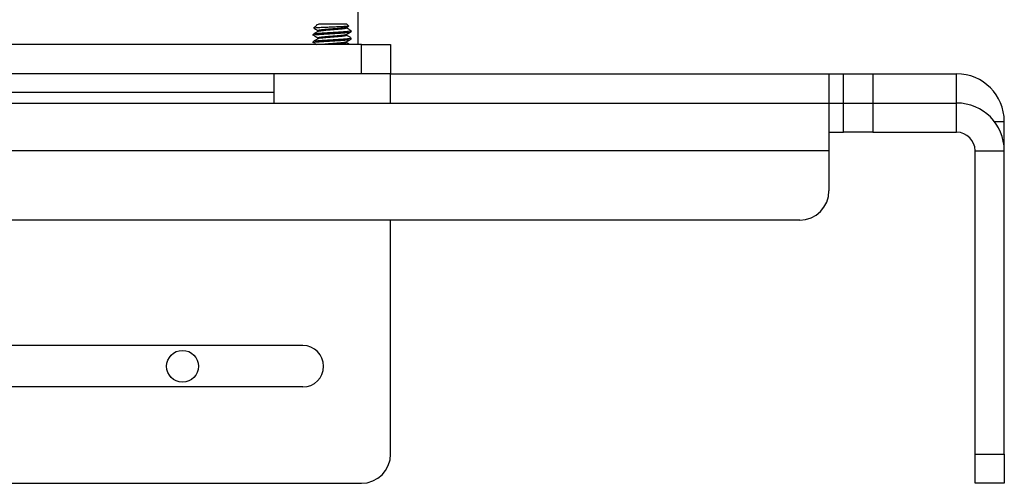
# Model space of a CAD drawing. Header units: inches. Extents: x 0.3 to 33.8, y 0.2 to 21.7.
# Tile 29 of 192: x 13 to 13.4, y 6.1 to 6.3. Entities that reach past the tile are written whole.
import ezdxf

# ---------------------------------------------------------------- set-up
doc = ezdxf.new("R2010")
doc.units = ezdxf.units.IN
doc.header["$MEASUREMENT"] = 0

msp = doc.modelspace()

# ---------------------------------------------------------------- linework, layer by layer
at = {"color": 7, "linetype": 'Continuous', "lineweight": 25}
for p, q in [((13.12406, 6.54542), (13.12406, 6.29542)), ((13.10644, 6.30375), (13.10503, 6.30234)), ((13.10537, 6.30223), (13.10557, 6.30221)), ((13.1193, 6.30412), (13.10716, 6.30412)), ((13.11916, 6.30275), (13.12006, 6.30328)), ((13.12005, 6.30337), (13.1193, 6.30412)), ((13.12126, 6.30087), (13.12126, 6.30126)), ((13.10486, 6.2997), (13.10486, 6.29931)), ((13.10486, 6.29657), (13.10486, 6.29618)), ((13.12126, 6.29775), (13.12126, 6.29814)), ((13.12556, 6.29542), (12.22556, 6.29542)), ((13.10549, 6.29598), (13.10641, 6.29542)), ((13.12556, 6.28292), (13.12556, 6.29542)), ((13.12556, 6.29542), (13.13806, 6.29542)), ((13.13806, 6.29542), (13.13806, 6.28292)), ((13.12556, 6.28292), (12.22556, 6.28292)), ((13.08806, 6.28292), (13.08806, 6.27042)), ((13.13806, 6.28292), (13.12556, 6.28292)), ((13.13806, 6.27042), (13.13806, 6.28292)), ((13.13806, 6.28292), (13.32556, 6.28292)), ((13.32556, 6.28292), (13.32556, 6.27042)), ((13.32556, 6.28292), (13.33181, 6.28292)), ((13.33181, 6.27042), (13.33181, 6.28292)), ((13.33181, 6.28292), (13.34431, 6.28292)), ((13.34431, 6.28292), (13.34431, 6.27042)), ((13.34431, 6.28292), (13.38018, 6.28292)), ((13.38018, 6.27042), (13.38018, 6.28292)), ((12.85056, 6.27504), (13.08806, 6.27504)), ((12.50056, 6.27042), (13.32556, 6.27042)), ((13.32556, 6.27042), (13.32556, 6.25004)), ((13.32556, 6.27042), (13.33181, 6.27042)), ((13.33181, 6.25792), (13.33181, 6.27042)), ((13.33181, 6.27042), (13.34431, 6.27042)), ((13.34431, 6.27042), (13.34431, 6.25792)), ((13.34431, 6.27042), (13.38018, 6.27042)), ((13.38018, 6.25792), (13.38018, 6.27042)), ((13.39627, 6.26254), (13.40056, 6.26254)), ((13.40056, 6.25004), (13.40056, 6.26254)), ((13.32556, 6.25792), (13.33181, 6.25792)), ((13.34431, 6.25792), (13.33181, 6.25792)), ((13.34431, 6.25792), (13.38018, 6.25792)), ((13.32556, 6.25004), (12.50056, 6.25004)), ((13.32556, 6.25004), (13.32556, 6.23292)), ((13.38806, 6.25004), (13.40056, 6.25004)), ((13.38806, 6.12042), (13.38806, 6.25004)), ((13.40056, 6.12042), (13.40056, 6.25004)), ((13.31306, 6.22042), (12.51306, 6.22042)), ((13.13806, 6.12042), (13.13806, 6.22042)), ((13.10056, 6.16677), (12.81559, 6.16677)), ((13.10056, 6.14907), (12.81559, 6.14907)), ((13.38806, 6.12042), (13.40056, 6.12042)), ((13.38806, 6.10792), (13.38806, 6.12042)), ((13.40056, 6.12042), (13.40056, 6.10792)), ((12.22556, 6.10792), (13.12556, 6.10792)), ((13.40056, 6.10792), (13.38806, 6.10792))]:
    msp.add_line(p, q, dxfattribs=at)
msp.add_circle((13.04906, 6.15792), 0.0068, dxfattribs=at)
for centre, radius, start, end in [((13.38018, 6.26254), 0.02037, 0, 90), ((13.38018, 6.25004), 0.02037, 0, 90), ((13.38018, 6.25004), 0.00787, 0, 90), ((13.31306, 6.23292), 0.0125, 270, 0), ((13.10056, 6.15792), 0.00885, 270, 90), ((13.12556, 6.12042), 0.0125, 270, 0)]:
    msp.add_arc(centre, radius, start, end, dxfattribs=at)
for points, knots in [([(13.10695, 6.30094), (13.10661, 6.30074), (13.10593, 6.30035), (13.10525, 6.29995), (13.10491, 6.29976)], [0, 0, 0, 0, 0.499785, 1, 1, 1, 1]), ([(13.12, 6.30333), (13.12004, 6.30331), (13.12016, 6.30326), (13.11952, 6.30317), (13.11815, 6.30307), (13.11615, 6.30296), (13.11374, 6.30286), (13.11119, 6.30275), (13.10879, 6.30265), (13.10677, 6.30254), (13.10549, 6.30244), (13.10492, 6.30237), (13.10503, 6.30234), (13.10503, 6.30234)], [0, 0, 0, 0, 0.045057, 0.145941, 0.246756, 0.350537, 0.454918, 0.560872, 0.668794, 0.776977, 0.888419, 0.999805, 1, 1, 1, 1]), ([(13.12111, 6.30126), (13.12115, 6.30124), (13.12129, 6.30115), (13.12022, 6.30099), (13.11808, 6.3008), (13.1151, 6.3006), (13.11183, 6.30041), (13.10872, 6.30021), (13.10633, 6.30002), (13.10497, 6.29984), (13.10499, 6.29974), (13.10501, 6.2997)], [0, 0, 0, 0, 0.046756, 0.171756, 0.296756, 0.421756, 0.546756, 0.671756, 0.796756, 0.921756, 1, 1, 1, 1]), ([(13.10501, 6.29931), (13.10499, 6.29935), (13.10497, 6.29945), (13.10633, 6.29963), (13.10872, 6.29982), (13.11183, 6.30002), (13.1151, 6.30021), (13.11808, 6.30041), (13.12022, 6.3006), (13.12129, 6.30076), (13.12115, 6.30085), (13.12111, 6.30087)], [0, 0, 0, 0, 0.078244, 0.203244, 0.328244, 0.453244, 0.578244, 0.703244, 0.828244, 0.953244, 1, 1, 1, 1]), ([(13.10549, 6.30223), (13.10581, 6.30204), (13.10645, 6.30164), (13.10708, 6.30125), (13.1074, 6.30106)], [0, 0, 0, 0, 0.500068, 1, 1, 1, 1]), ([(13.10647, 6.30373), (13.10647, 6.30375), (13.10648, 6.30387), (13.10685, 6.304), (13.10716, 6.30412)], [0, 0, 0, 0, 0.128177, 1, 1, 1, 1]), ([(13.11915, 6.30275), (13.11895, 6.30268), (13.11853, 6.30255), (13.11682, 6.30236), (13.1146, 6.30216), (13.11213, 6.30197), (13.1098, 6.30177), (13.108, 6.30158), (13.10697, 6.30141), (13.10699, 6.3013), (13.107, 6.30126)], [0, 0, 0, 0, 0.13022, 0.261491, 0.392762, 0.524033, 0.655304, 0.786574, 0.917845, 1, 1, 1, 1]), ([(13.11908, 6.3025), (13.11915, 6.30245), (13.11931, 6.30234), (13.11847, 6.30216), (13.11684, 6.30197), (13.11459, 6.30177), (13.11213, 6.30158), (13.10979, 6.30138), (13.10802, 6.30119), (13.10705, 6.30104), (13.10704, 6.30096), (13.10704, 6.30094)], [0, 0, 0, 0, 0.089289, 0.214386, 0.339483, 0.46458, 0.589677, 0.714774, 0.839871, 0.964968, 1, 1, 1, 1]), ([(13.11916, 6.29962), (13.1195, 6.29982), (13.12018, 6.30022), (13.12086, 6.30061), (13.1212, 6.30081)], [0, 0, 0, 0, 0.499601, 1, 1, 1, 1]), ([(13.12122, 6.30131), (13.12088, 6.30151), (13.12019, 6.30191), (13.11951, 6.3023), (13.11917, 6.3025)], [0, 0, 0, 0, 0.500444, 1, 1, 1, 1]), ([(13.10695, 6.29782), (13.10661, 6.29762), (13.10593, 6.29722), (13.10525, 6.29683), (13.10491, 6.29663)], [0, 0, 0, 0, 0.499785, 1, 1, 1, 1]), ([(13.12111, 6.29814), (13.12115, 6.29811), (13.12129, 6.29802), (13.12022, 6.29787), (13.11808, 6.29767), (13.1151, 6.29748), (13.11183, 6.29728), (13.10872, 6.29709), (13.10633, 6.29689), (13.10497, 6.29672), (13.10499, 6.29661), (13.10501, 6.29657)], [0, 0, 0, 0, 0.046756, 0.171756, 0.296756, 0.421756, 0.546756, 0.671756, 0.796756, 0.921756, 1, 1, 1, 1]), ([(13.10501, 6.29618), (13.10499, 6.29622), (13.10497, 6.29633), (13.10633, 6.2965), (13.10872, 6.2967), (13.11183, 6.29689), (13.1151, 6.29709), (13.11808, 6.29728), (13.12022, 6.29748), (13.12129, 6.29763), (13.12115, 6.29772), (13.12111, 6.29775)], [0, 0, 0, 0, 0.0782444, 0.2032444, 0.3282444, 0.4532444, 0.5782444, 0.7032444, 0.8282444, 0.9532444, 1, 1, 1, 1]), ([(13.10549, 6.29911), (13.10581, 6.29891), (13.10645, 6.29852), (13.10708, 6.29813), (13.1074, 6.29793)], [0, 0, 0, 0, 0.500068, 1, 1, 1, 1]), ([(13.11915, 6.29962), (13.11895, 6.29956), (13.11853, 6.29943), (13.11682, 6.29923), (13.1146, 6.29904), (13.11213, 6.29884), (13.1098, 6.29865), (13.108, 6.29845), (13.10697, 6.29828), (13.10699, 6.29818), (13.107, 6.29814)], [0, 0, 0, 0, 0.13022, 0.261491, 0.392762, 0.524033, 0.655304, 0.786574, 0.917845, 1, 1, 1, 1]), ([(13.11908, 6.29937), (13.11915, 6.29933), (13.11931, 6.29922), (13.11847, 6.29904), (13.11684, 6.29884), (13.11459, 6.29865), (13.11213, 6.29845), (13.10979, 6.29826), (13.10802, 6.29806), (13.10705, 6.29791), (13.10704, 6.29783), (13.10704, 6.29781)], [0, 0, 0, 0, 0.089289, 0.214386, 0.339483, 0.46458, 0.589677, 0.714774, 0.839871, 0.964968, 1, 1, 1, 1]), ([(13.11915, 6.2965), (13.11895, 6.29643), (13.11853, 6.2963), (13.11682, 6.29611), (13.11459, 6.29591), (13.11215, 6.29572), (13.1101, 6.29555), (13.10922, 6.29545), (13.10892, 6.29542)], [0, 0, 0, 0, 0.17919, 0.359826, 0.540462, 0.721098, 0.901734, 1, 1, 1, 1]), ([(13.11908, 6.29625), (13.11915, 6.2962), (13.11931, 6.29609), (13.11847, 6.29591), (13.11683, 6.29572), (13.11494, 6.29555), (13.11369, 6.29545), (13.11325, 6.29542)], [0, 0, 0, 0, 0.167637, 0.402503, 0.637368, 0.872233, 1, 1, 1, 1]), ([(13.11916, 6.2965), (13.1195, 6.2967), (13.12018, 6.29709), (13.12086, 6.29749), (13.1212, 6.29769)], [0, 0, 0, 0, 0.499601, 1, 1, 1, 1]), ([(13.12122, 6.29819), (13.12088, 6.29839), (13.12019, 6.29878), (13.11951, 6.29918), (13.11917, 6.29938)], [0, 0, 0, 0, 0.5004442, 1, 1, 1, 1]), ([(13.12061, 6.29542), (13.12047, 6.2955), (13.11999, 6.29578), (13.11951, 6.29605), (13.11917, 6.29625)], [0, 0, 0, 0, 0.287945, 1, 1, 1, 1])]:
    msp.add_open_spline(points, degree=3, knots=knots, dxfattribs=at)

doc.saveas('drawing.dxf')
